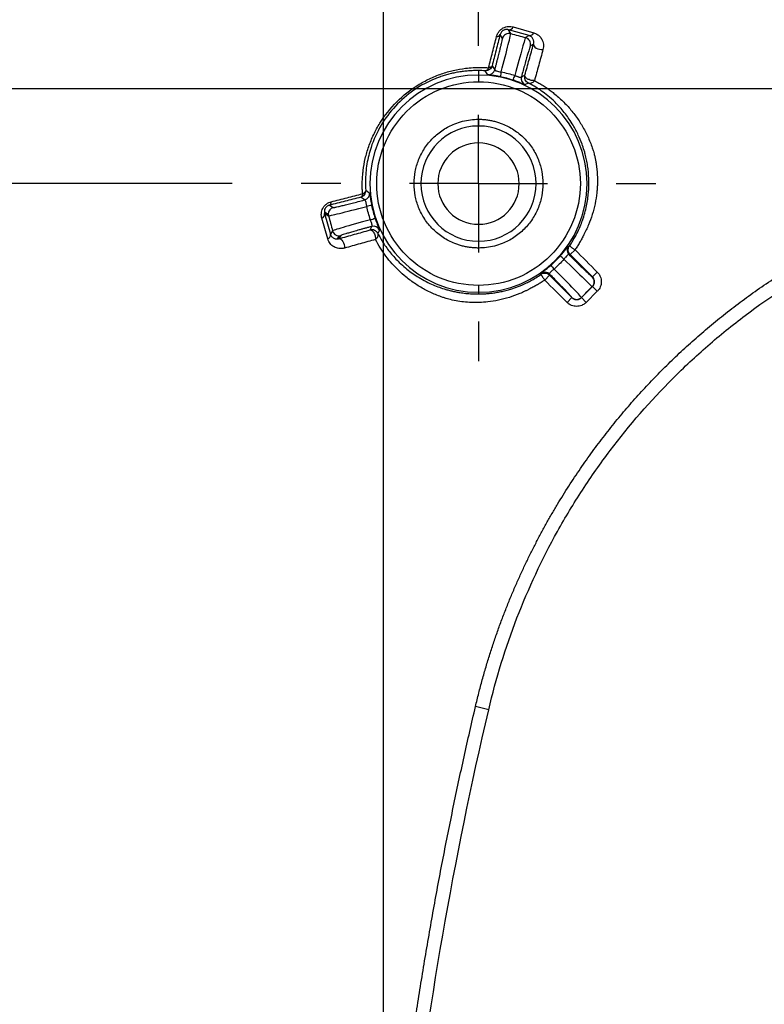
# Model space of a CAD drawing. Header units: millimetres. Extents: x 6 to 1356, y 6 to 988.
# Tile 11 of 23: x 351 to 420, y 620 to 711. Entities that reach past the tile are written whole.
import ezdxf

# ---------------------------------------------------------------- set-up
doc = ezdxf.new("R2010")
doc.units = ezdxf.units.MM
doc.header["$LTSCALE"] = 5
doc.linetypes.add('CENTERX2', pattern=[20.32, 12.7, -2.54, 2.54, -2.54])
doc.layers.add('CENTER', color=40, linetype='CENTERX2')
doc.layers.add('DIMENSIONS', color=140, linetype='Continuous', lineweight=25)
doc.styles.add('SLDTEXTSTYLE0', font='TXT', dxfattribs={"width": 0.7})
doc.dimstyles.new('SLDDIMSTYLE1', dxfattribs={"dimtxt": 10.790039, "dimasz": 16.51, "dimexe": 0, "dimexo": 0.0625, "dimgap": 2.69751, "dimtad": 0, "dimtih": 1, "dimtoh": 1, "dimlfac": 0.4, "dimrnd": 1e-09, "dimzin": 12, "dimdsep": 46, "dimtxsty": 'SLDTEXTSTYLE0', "dimsah": 1, "dimcen": 0.09, "dimadec": 0, "dimazin": 3, "dimtfac": 1, "dimtofl": 0, "dimtmove": 0, "dimatfit": 3, "dimfxl": 0, "dimfrac": 2, "dimtolj": 1, "dimtzin": 12, "dimarcsym": 0})
doc.dimstyles.new('SLDDIMSTYLE2', dxfattribs={"dimtxt": 10.790039, "dimasz": 16.51, "dimexe": 0, "dimexo": 0.0625, "dimgap": 2.69751, "dimtad": 0, "dimtih": 1, "dimtoh": 1, "dimlfac": 0.4, "dimrnd": 1e-09, "dimzin": 4, "dimdsep": 46, "dimtxsty": 'SLDTEXTSTYLE0', "dimsah": 1, "dimcen": 0.09, "dimadec": 0, "dimazin": 1, "dimtfac": 1, "dimtofl": 0, "dimtmove": 0, "dimatfit": 3, "dimfxl": 0, "dimfrac": 2, "dimtolj": 1, "dimtzin": 12, "dimarcsym": 0})
doc.dimstyles.new('SLDDIMSTYLE3', dxfattribs={"dimtxt": 10.790039, "dimasz": 16.51, "dimexe": 0, "dimexo": 0.0625, "dimgap": 2.69751, "dimtad": 0, "dimtih": 1, "dimtoh": 1, "dimlfac": 0.4, "dimrnd": 1e-09, "dimzin": 12, "dimdsep": 46, "dimtxsty": 'SLDTEXTSTYLE0', "dimsah": 1, "dimcen": 0, "dimadec": 0, "dimazin": 3, "dimtfac": 1, "dimtofl": 0, "dimtmove": 0, "dimatfit": 3, "dimfxl": 0, "dimfrac": 2, "dimtolj": 1, "dimtzin": 12, "dimarcsym": 0})

# ---------------------------------------------------------------- blocks, each defined once
blk = doc.blocks.new('_D_3')
at = {"layer": 'DIMENSIONS'}
for p, q in [((519.855, 704.861), (109.663, 704.861)), ((125.538, 704.861), (125.538, 586.155)), ((109.506, 566.591), (105.883, 566.591)), ((105.883, 566.591), (105.883, 549.442)), ((141.57, 566.591), (145.193, 566.591)), ((145.193, 566.591), (145.193, 549.442)), ((105.883, 549.442), (109.506, 549.442)), ((145.193, 549.442), (141.57, 549.442)), ((125.538, 422.361), (125.538, 547.026)), ((519.855, 422.361), (109.663, 422.361))]:
    blk.add_line(p, q, dxfattribs=at)
for points in [[(125.538, 704.861), (122.998, 688.351), (128.078, 688.351)], [(125.538, 422.361), (128.078, 438.871), (122.998, 438.871)]]:
    blk.add_solid(points, dxfattribs=at)
at = {"layer": 'DIMENSIONS', "char_height": 10.5833, "attachment_point": 1, "style": 'SLDTEXTSTYLE0'}
for s, insert in [('113.0', (105.018, 582.649)), ('4.45', (109.506, 563.085))]:
    blk.add_mtext(s, dxfattribs=dict(at, insert=insert))
blk = doc.blocks.new('_D_4')
at = {"layer": 'DIMENSIONS'}
for p, q in [((519.855, 809.839), (58.691, 809.839)), ((74.566, 809.839), (74.566, 586.155)), ((58.534, 566.591), (54.911, 566.591)), ((54.911, 566.591), (54.911, 549.442)), ((90.598, 566.591), (94.221, 566.591)), ((94.221, 566.591), (94.221, 549.442)), ((54.911, 549.442), (58.534, 549.442)), ((94.221, 549.442), (90.598, 549.442)), ((74.566, 317.383), (74.566, 547.026)), ((519.855, 317.383), (58.691, 317.383))]:
    blk.add_line(p, q, dxfattribs=at)
for points in [[(74.566, 809.839), (72.026, 793.329), (77.106, 793.329)], [(74.566, 317.383), (77.106, 333.893), (72.026, 333.893)]]:
    blk.add_solid(points, dxfattribs=at)
at = {"layer": 'DIMENSIONS', "char_height": 10.5833, "attachment_point": 1, "style": 'SLDTEXTSTYLE0'}
for s, insert in [('197.0', (54.046, 582.649)), ('7.76', (58.534, 563.085))]:
    blk.add_mtext(s, dxfattribs=dict(at, insert=insert))
blk = doc.blocks.new('_D_5')
at = {"layer": 'DIMENSIONS'}
for p, q in [((384.955, 569.961), (384.955, 899.308)), ((667.456, 569.961), (667.456, 899.308)), ((384.955, 883.433), (494.981, 883.433)), ((509.602, 883.433), (505.979, 883.433)), ((505.979, 883.433), (505.979, 866.284)), ((541.666, 883.433), (545.289, 883.433)), ((545.289, 883.433), (545.289, 866.284)), ((667.456, 883.433), (556.287, 883.433)), ((505.979, 866.284), (509.602, 866.284)), ((545.289, 866.284), (541.666, 866.284))]:
    blk.add_line(p, q, dxfattribs=at)
for points in [[(384.955, 883.433), (401.465, 880.893), (401.465, 885.973)], [(667.456, 883.433), (650.946, 885.973), (650.946, 880.893)]]:
    blk.add_solid(points, dxfattribs=at)
at = {"layer": 'DIMENSIONS', "char_height": 10.5833, "attachment_point": 1, "style": 'SLDTEXTSTYLE0'}
for s, insert in [('113.0', (505.114, 899.491)), ('4.45', (509.602, 879.927))]:
    blk.add_mtext(s, dxfattribs=dict(at, insert=insert))
blk = doc.blocks.new('_D_6')
at = {"layer": 'DIMENSIONS'}
for p, q in [((283.705, 626.619), (283.705, 988.117)), ((772.433, 569.961), (772.433, 988.117)), ((283.705, 972.242), (494.981, 972.242)), ((509.602, 972.242), (505.979, 972.242)), ((505.979, 972.242), (505.979, 955.093)), ((541.666, 972.242), (545.289, 972.242)), ((545.289, 972.242), (545.289, 955.093)), ((772.433, 972.242), (556.287, 972.242)), ((505.979, 955.093), (509.602, 955.093)), ((545.289, 955.093), (541.666, 955.093))]:
    blk.add_line(p, q, dxfattribs=at)
for points in [[(283.705, 972.242), (300.215, 969.702), (300.215, 974.782)], [(772.433, 972.242), (755.923, 974.782), (755.923, 969.702)]]:
    blk.add_solid(points, dxfattribs=at)
at = {"layer": 'DIMENSIONS', "char_height": 10.5833, "attachment_point": 1, "style": 'SLDTEXTSTYLE0'}
for s, insert in [('195.5', (505.114, 988.3)), ('7.70', (509.602, 968.736))]:
    blk.add_mtext(s, dxfattribs=dict(at, insert=insert))
blk = doc.blocks.new('_D_8')
at = {"layer": 'DIMENSIONS'}
for p, q in [((370.995, 696.111), (164.597, 696.111)), ((180.472, 696.111), (180.472, 586.155)), ((164.44, 566.591), (160.817, 566.591)), ((160.817, 566.591), (160.817, 549.442)), ((196.504, 566.591), (200.127, 566.591)), ((200.127, 566.591), (200.127, 549.442)), ((160.817, 549.442), (164.44, 549.442)), ((200.127, 549.442), (196.504, 549.442)), ((180.472, 431.111), (180.472, 547.026)), ((371.62, 431.111), (164.597, 431.111))]:
    blk.add_line(p, q, dxfattribs=at)
for points in [[(180.472, 696.111), (177.932, 679.601), (183.012, 679.601)], [(180.472, 431.111), (183.012, 447.621), (177.932, 447.621)]]:
    blk.add_solid(points, dxfattribs=at)
at = {"layer": 'DIMENSIONS', "char_height": 10.5833, "attachment_point": 1, "style": 'SLDTEXTSTYLE0'}
for s, insert in [('106.0', (159.952, 582.649)), ('4.17', (164.44, 563.085))]:
    blk.add_mtext(s, dxfattribs=dict(at, insert=insert))
blk = doc.blocks.new('_D_9')
at = {"layer": 'DIMENSIONS'}
for p, q in [((811.87, 860.541), (808.246, 860.541)), ((808.246, 860.541), (808.246, 843.392)), ((843.933, 860.541), (847.557, 860.541)), ((847.557, 860.541), (847.557, 843.392)), ((708.932, 800.6), (785.612, 844.872)), ((785.612, 844.872), (794.535, 844.872)), ((808.246, 843.392), (811.87, 843.392)), ((847.557, 843.392), (843.933, 843.392))]:
    blk.add_line(p, q, dxfattribs=at)
blk.add_arc((298.455, 563.611), 473.978, 13.92552, 31.9183, dxfattribs=at)
blk.add_solid([(708.932, 800.6), (724.501, 806.656), (721.961, 811.055)], dxfattribs=at)
at = {"layer": 'DIMENSIONS', "char_height": 10.5833, "attachment_point": 1, "style": 'SLDTEXTSTYLE0'}
for s, insert in [('R189.6', (802.472, 876.599)), ('7.46', (811.87, 857.034)), ('TYP.', (812.389, 837.47))]:
    blk.add_mtext(s, dxfattribs=dict(at, insert=insert))
blk = doc.blocks.new('_D_12')
at = {"layer": 'DIMENSIONS'}
for p, q in [((205.079, 848.966), (201.456, 848.966)), ((201.456, 848.966), (201.456, 831.818)), ((237.143, 848.966), (240.766, 848.966)), ((240.766, 848.966), (240.766, 831.818)), ((280.108, 833.297), (252.327, 833.297)), ((345.315, 759.381), (280.108, 833.297)), ((201.456, 831.818), (205.079, 831.818)), ((240.766, 831.818), (237.143, 831.818))]:
    blk.add_line(p, q, dxfattribs=at)
blk.add_solid([(345.315, 759.381), (336.298, 773.442), (332.488, 770.082)], dxfattribs=at)
at = {"layer": 'DIMENSIONS', "char_height": 10.5833, "attachment_point": 1, "style": 'SLDTEXTSTYLE0'}
for s, insert in [('R67.4', (200.17, 865.025)), ('2.65', (205.079, 845.46)), ('TYP.', (205.599, 825.896))]:
    blk.add_mtext(s, dxfattribs=dict(at, insert=insert))
blk = doc.blocks.new('SW_CENTERMARKSYMBOL_6')
at = {"layer": 'CENTER', "color": 0}
for p, q in [((0, 12.7), (0, 16.361)), ((0, 0), (0, 6.35)), ((-12.7, 0), (-16.361, 0)), ((0, 0), (-6.35, 0)), ((0, 0), (0, -6.35)), ((0, 0), (6.35, 0)), ((12.7, 0), (16.361, 0)), ((0, -12.7), (0, -16.361))]:
    blk.add_line(p, q, dxfattribs=at)

msp = doc.modelspace()

# ---------------------------------------------------------------- linework, layer by layer
for p, q in [((396.676, 709.939), (396.469, 710.297)), ((398.372, 709.759), (396.469, 710.297)), ((396.9, 710.555), (398.799, 710.014)), ((395.911, 709.497), (395.701, 709.861)), ((398.372, 709.759), (398.047, 709.572)), ((398.777, 708.973), (398.488, 708.806)), ((393.705, 706.536), (393.705, 706.122)), ((394.958, 706.972), (395.212, 706.615)), ((393.705, 706.122), (393.705, 705.497)), ((397.653, 705.961), (397.979, 706.111)), ((393.705, 702.049), (393.705, 701.424)), ((383.202, 694.605), (382.844, 694.859)), ((379.956, 694.116), (380.32, 693.906)), ((379.803, 691.018), (379.262, 692.917)), ((379.493, 693.512), (379.857, 693.302)), ((379.519, 693.348), (379.878, 693.141)), ((379.519, 693.348), (380.057, 691.445)), ((380.245, 691.77), (380.057, 691.445)), ((383.706, 691.838), (383.856, 692.164)), ((380.849, 691.307), (380.679, 691.014)), ((381.011, 691.328), (380.844, 691.04)), ((393.705, 690.799), (393.705, 690.174)), ((401.978, 690.354), (402.086, 690.36)), ((402.159, 689.565), (402.601, 690.007)), ((402.159, 689.565), (402.049, 689.555)), ((404.215, 687.509), (402.159, 689.565)), ((399.457, 687.731), (399.463, 687.839)), ((399.81, 687.216), (400.252, 687.658)), ((400.262, 687.768), (400.252, 687.658)), ((400.252, 687.658), (402.308, 685.602)), ((404.195, 687.509), (404.215, 687.509)), ((404.215, 687.509), (404.657, 687.951)), ((393.705, 686.726), (393.705, 686.101)), ((403.192, 685.602), (404.215, 686.625)), ((404.215, 686.625), (404.195, 686.625)), ((404.215, 686.625), (404.657, 686.183)), ((393.705, 686.101), (393.705, 685.937)), ((402.308, 685.602), (401.866, 685.16)), ((402.308, 685.602), (402.308, 685.622)), ((402.75, 685.439), (402.75, 685.419)), ((403.192, 685.602), (403.192, 685.622)), ((403.192, 685.602), (403.634, 685.16)), ((404.657, 686.183), (403.634, 685.16)), ((394.643, 647.609), (393.426, 647.894))]:
    msp.add_line(p, q)
at = {"flags": 128}
for points in [[(398.777, 708.973), (398.779, 708.885), (398.824, 708.791), (398.909, 708.7), (399.027, 708.616), (399.171, 708.546), (399.33, 708.495), (399.492, 708.466), (399.647, 708.463)], [(380.844, 691.04), (380.932, 691.038), (381.025, 690.993), (381.117, 690.908), (381.201, 690.789), (381.271, 690.646), (381.322, 690.487), (381.351, 690.325), (381.354, 690.17)]]:
    msp.add_lwpolyline(points, dxfattribs=at)
for centre, radius, start, end in [((456.719, 633.097), 168.728, 103.15796, 166.84204), ((456.719, 633.097), 168.728, 103.15796, 166.84204), ((456.719, 633.097), 168.4, 103.15796, 166.84204), ((396.515, 709.335), 0.625, 75.02044, 164.97956), ((396.502, 710.732), 0.436, 265.72313, 335.98316), ((398.404, 710.191), 0.433, 265.76327, 335.80072), ((395.397, 710.025), 0.345, 265.79004, 331.57877), ((397.885, 708.968), 0.625, 345.02044, 74.97956), ((394.608, 706.777), 0.625, 265.17707, 344.98356), ((415.098, 702.395), 19.713, 168.24279, 169.56269), ((393.705, 696.111), 10.011, 90, 270), ((393.705, 696.111), 10.011, 270, 90), ((378.321, 712.25), 19.713, 340.43731, 341.75721), ((398.256, 705.8), 0.625, 165.01644, 244.82296), ((393.705, 696.111), 5.312, 90, 270), ((393.705, 696.111), 5.312, 270, 90), ((393.705, 696.111), 3.75, 0, 180), ((393.705, 696.111), 3.75, 180, 0), ((379.792, 694.419), 0.345, 298.42123, 4.20996), ((383.04, 695.209), 0.625, 285.01644, 4.82296), ((380.482, 693.302), 0.625, 105.02088, 179.98481), ((387.422, 674.719), 19.713, 100.43731, 101.75721), ((379.084, 693.315), 0.436, 294.01684, 4.27687), ((380.482, 693.302), 0.625, 179.98461, 194.98226), ((377.567, 711.496), 19.713, 288.24279, 289.56269), ((380.849, 691.932), 0.625, 195.02088, 269.98481), ((384.017, 691.56), 0.625, 25.17706, 104.98356), ((379.626, 691.413), 0.433, 294.19933, 4.23675), ((380.849, 691.932), 0.625, 269.98461, 284.98226), ((402.491, 689.997), 0.625, 145.17704, 224.98356), ((388.451, 674.443), 19.713, 48.24279, 49.56269), ((415.374, 701.366), 19.713, 220.43731, 221.75721), ((399.82, 687.326), 0.625, 45.01644, 124.82296), ((403.753, 687.067), 0.625, 315.02044, 44.97956), ((402.75, 686.064), 0.625, 225.01956, 270.00151), ((402.75, 686.064), 0.625, 269.99849, 314.98044)]:
    msp.add_arc(centre, radius, start, end)
for points, knots in [([(395.372, 709.681), (395.387, 709.734), (395.417, 709.835), (395.489, 709.984), (395.596, 710.148), (395.757, 710.321), (395.979, 710.47), (396.22, 710.567), (396.458, 710.606), (396.691, 710.604), (396.829, 710.572), (396.9, 710.555)], [0, 0, 0, 0, 0.087389, 0.170071, 0.250079, 0.375107, 0.49935, 0.620292, 0.749419, 0.87076, 1, 1, 1, 1]), ([(396.469, 710.297), (396.433, 710.306), (396.365, 710.323), (396.255, 710.326), (396.15, 710.311), (396.043, 710.277), (395.926, 710.212), (395.817, 710.108), (395.738, 709.984), (395.714, 709.905), (395.701, 709.861)], [0, 0, 0, 0, 0.15846, 0.293333, 0.406195, 0.49974, 0.608622, 0.716765, 0.843069, 1, 1, 1, 1]), ([(395.798, 706.412), (396.059, 707.402), (396.29, 708.295), (396.526, 709.244), (396.585, 709.491), (396.663, 709.836), (396.681, 709.928), (396.676, 709.939)], [0, 0, 0, 0, 0.5, 0.5, 0.75, 0.75, 1, 1, 1, 1]), ([(398.799, 710.014), (398.851, 709.997), (398.956, 709.963), (399.097, 709.89), (399.226, 709.801), (399.342, 709.696), (399.444, 709.573), (399.545, 709.416), (399.633, 709.222), (399.688, 708.983), (399.703, 708.73), (399.665, 708.55), (399.647, 708.463)], [0, 0, 0, 0, 0.08122, 0.162182, 0.24377, 0.326839, 0.412195, 0.50057, 0.626709, 0.749406, 0.878748, 1, 1, 1, 1]), ([(394.637, 706.799), (394.76, 707.278), (395.005, 708.242), (395.249, 709.2), (395.372, 709.681)], [0, 0, 0, 0, 0.497003, 1, 1, 1, 1]), ([(395.701, 709.861), (395.576, 709.378), (395.33, 708.418), (395.081, 707.452), (394.958, 706.972)], [0, 0, 0, 0, 0.503148, 1, 1, 1, 1]), ([(395.212, 706.615), (395.239, 706.717), (395.292, 706.92), (395.368, 707.213), (395.44, 707.496), (395.532, 707.855), (395.636, 708.268), (395.74, 708.69), (395.822, 709.034), (395.878, 709.287), (395.912, 709.455), (395.911, 709.483), (395.911, 709.497)], [0, 0, 0, 0, 0.062607, 0.125063, 0.187743, 0.251016, 0.375984, 0.500807, 0.625377, 0.750458, 0.875102, 1, 1, 1, 1]), ([(398.047, 709.572), (398.037, 709.564), (398.006, 709.476), (397.901, 709.138), (397.829, 708.895), (397.559, 707.955), (397.312, 707.066), (397.043, 706.078)], [0, 0, 0, 0, 0.25, 0.25, 0.5, 0.5, 1, 1, 1, 1]), ([(397.979, 706.111), (398.111, 706.586), (398.378, 707.543), (398.643, 708.494), (398.777, 708.973)], [0, 0, 0, 0, 0.496929, 1, 1, 1, 1]), ([(398.777, 708.973), (398.784, 709.001), (398.799, 709.063), (398.805, 709.155), (398.799, 709.253), (398.776, 709.361), (398.726, 709.479), (398.658, 709.575), (398.575, 709.655), (398.49, 709.716), (398.409, 709.746), (398.372, 709.759)], [0, 0, 0, 0, 0.071607, 0.154988, 0.250379, 0.358302, 0.499968, 0.666489, 0.750181, 0.885363, 1, 1, 1, 1]), ([(398.488, 708.806), (398.485, 708.803), (398.479, 708.795), (398.462, 708.753), (398.439, 708.688), (398.399, 708.568), (398.334, 708.361), (398.233, 708.023), (398.112, 707.605), (397.972, 707.114), (397.819, 706.566), (397.708, 706.162), (397.653, 705.961)], [0, 0, 0, 0, 0.062522, 0.124738, 0.187016, 0.249719, 0.374301, 0.499371, 0.623695, 0.749162, 0.874778, 1, 1, 1, 1]), ([(399.647, 708.463), (399.515, 707.985), (399.252, 707.036), (398.988, 706.081), (398.857, 705.607)], [0, 0, 0, 0, 0.503086, 1, 1, 1, 1]), ([(383.017, 695.179), (383.009, 695.321), (382.991, 695.603), (382.986, 696.03), (382.996, 696.457), (383.024, 696.883), (383.092, 697.537), (383.246, 698.418), (383.566, 699.536), (384.014, 700.635), (384.792, 702.065), (386.095, 703.721), (387.75, 705.024), (389.179, 705.802), (390.277, 706.249), (391.394, 706.57), (392.371, 706.742), (393.218, 706.818), (393.933, 706.838), (394.401, 706.812), (394.637, 706.799)], [0, 0, 0, 0, 0.025641, 0.050942, 0.075938, 0.100659, 0.125141, 0.188714, 0.250321, 0.31366, 0.375387, 0.500045, 0.624469, 0.686173, 0.749529, 0.811037, 0.874535, 0.915567, 0.957337, 1, 1, 1, 1]), ([(393.705, 706.536), (393.55, 706.536), (393.244, 706.535), (392.78, 706.509), (392.322, 706.463), (391.87, 706.397), (391.425, 706.311), (390.987, 706.207), (390.557, 706.085), (390.136, 705.946), (389.18, 705.584), (387.725, 704.811), (385.987, 703.315), (384.622, 701.483), (383.911, 699.892), (383.568, 698.696), (383.409, 697.92), (383.309, 697.124), (383.267, 696.308), (383.293, 695.773), (383.307, 695.499)], [0, 0, 0, 0, 0.030485, 0.060284, 0.089415, 0.117895, 0.145744, 0.172981, 0.199631, 0.225715, 0.251261, 0.377958, 0.499293, 0.620088, 0.747827, 0.794253, 0.842577, 0.892911, 0.945356, 1, 1, 1, 1]), ([(394.317, 706.51), (394.215, 706.517), (394.013, 706.53), (393.807, 706.534), (393.705, 706.536)], [0, 0, 0, 0, 0.505181, 1, 1, 1, 1]), ([(394.958, 706.972), (394.924, 706.845), (394.84, 706.714), (394.6, 706.541), (394.449, 706.503), (394.317, 706.51)], [0, 0, 0, 0, 0.5, 0.5, 1, 1, 1, 1]), ([(394.637, 706.799), (394.626, 706.773), (394.601, 706.717), (394.553, 706.644), (394.489, 706.573), (394.423, 706.53), (394.362, 706.512), (394.332, 706.511), (394.317, 706.51)], [0, 0, 0, 0, 0.151822, 0.318313, 0.500131, 0.753954, 0.876939, 1, 1, 1, 1]), ([(394.958, 706.972), (394.954, 706.962), (394.946, 706.939), (394.916, 706.898), (394.86, 706.856), (394.765, 706.816), (394.684, 706.805), (394.637, 706.799)], [0, 0, 0, 0, 0.11069, 0.246832, 0.500237, 0.716474, 1, 1, 1, 1]), ([(395.212, 706.615), (395.211, 706.603), (395.21, 706.58), (395.236, 706.549), (395.283, 706.521), (395.374, 706.489), (395.544, 706.455), (395.711, 706.427), (395.798, 706.412)], [0, 0, 0, 0, 0.129822, 0.257226, 0.381483, 0.501695, 0.739952, 1, 1, 1, 1]), ([(393.705, 686.726), (392.477, 686.726), (391.249, 686.97), (388.979, 687.91), (387.937, 688.606), (386.2, 690.343), (385.504, 691.384), (384.564, 693.655), (384.32, 694.883), (384.32, 697.34), (384.564, 698.568), (385.504, 700.838), (386.2, 701.879), (387.937, 703.617), (388.979, 704.313), (391.249, 705.253), (392.477, 705.497), (393.705, 705.497)], [0, 0, 0, 0, 0.125, 0.125, 0.25, 0.25, 0.375, 0.375, 0.5, 0.5, 0.625, 0.625, 0.75, 0.75, 0.875, 0.875, 1, 1, 1, 1]), ([(393.705, 705.497), (394.934, 705.497), (396.162, 705.253), (398.432, 704.313), (399.474, 703.617), (401.211, 701.879), (401.907, 700.838), (402.847, 698.568), (403.091, 697.34), (403.091, 694.883), (402.847, 693.655), (401.907, 691.384), (401.211, 690.343), (399.474, 688.606), (398.432, 687.91), (396.162, 686.97), (394.934, 686.726), (393.705, 686.726)], [0, 0, 0, 0, 0.125, 0.125, 0.25, 0.25, 0.375, 0.375, 0.5, 0.5, 0.625, 0.625, 0.75, 0.75, 0.875, 0.875, 1, 1, 1, 1]), ([(395.711, 705.966), (395.66, 705.977), (395.557, 705.997), (395.404, 706.025), (395.233, 706.054), (395.05, 706.082), (394.877, 706.107), (394.736, 706.125), (394.636, 706.139), (394.57, 706.149), (394.561, 706.152), (394.556, 706.154)], [0, 0, 0, 0, 0.082779, 0.165686, 0.250484, 0.375232, 0.499578, 0.622361, 0.748633, 0.873825, 1, 1, 1, 1]), ([(397.991, 705.234), (397.988, 705.234), (397.983, 705.234), (397.955, 705.245), (397.904, 705.265), (397.82, 705.299), (397.69, 705.353), (397.527, 705.419), (397.334, 705.494), (397.121, 705.572), (396.971, 705.623), (396.896, 705.649)], [0, 0, 0, 0, 0.084383, 0.167666, 0.250945, 0.376782, 0.5, 0.624534, 0.749702, 0.875829, 1, 1, 1, 1]), ([(397.043, 706.078), (397.077, 706.066), (397.144, 706.041), (397.24, 706.005), (397.328, 705.974), (397.406, 705.948), (397.507, 705.919), (397.612, 705.907), (397.639, 705.943), (397.653, 705.961)], [0, 0, 0, 0, 0.105974, 0.210731, 0.312571, 0.410044, 0.502125, 0.744509, 1, 1, 1, 1]), ([(398.305, 705.389), (398.186, 705.448), (398.074, 705.556), (397.952, 705.827), (397.944, 705.983), (397.979, 706.111)], [0, 0, 0, 0, 0.5, 0.5, 1, 1, 1, 1]), ([(398.857, 705.607), (398.835, 705.606), (398.782, 705.604), (398.684, 705.61), (398.538, 705.635), (398.378, 705.686), (398.22, 705.761), (398.098, 705.848), (398.012, 705.944), (397.979, 706.02), (397.973, 706.075), (397.977, 706.099), (397.979, 706.111)], [0, 0, 0, 0, 0.055902, 0.132828, 0.230748, 0.39011, 0.500007, 0.637572, 0.769361, 0.89093, 0.947136, 1, 1, 1, 1]), ([(398.305, 705.389), (398.323, 705.382), (398.363, 705.366), (398.454, 705.356), (398.58, 705.381), (398.707, 705.456), (398.798, 705.537), (398.838, 705.585), (398.857, 705.607)], [0, 0, 0, 0, 0.114163, 0.244075, 0.5, 0.755925, 0.885905, 1, 1, 1, 1]), ([(402.086, 690.36), (402.168, 690.483), (402.332, 690.729), (402.558, 691.112), (402.814, 691.589), (403.062, 692.124), (403.392, 692.975), (403.683, 694.019), (403.872, 695.333), (403.896, 696.587), (403.796, 697.586), (403.665, 698.31), (403.554, 698.782), (403.422, 699.26), (403.224, 699.859), (402.901, 700.641), (402.498, 701.404), (401.977, 702.221), (401.371, 703.002), (400.643, 703.751), (399.985, 704.314), (399.399, 704.743), (398.855, 705.092), (398.484, 705.292), (398.305, 705.389)], [0, 0, 0, 0, 0.020482, 0.040964, 0.061446, 0.095395, 0.122446, 0.187855, 0.245046, 0.308008, 0.368681, 0.399888, 0.431368, 0.455297, 0.494931, 0.553849, 0.621021, 0.665916, 0.747507, 0.818459, 0.874202, 0.919022, 0.960954, 1, 1, 1, 1]), ([(398.857, 705.607), (398.992, 705.535), (399.262, 705.391), (399.653, 705.156), (400.031, 704.907), (400.398, 704.643), (400.929, 704.226), (401.591, 703.626), (402.334, 702.801), (402.985, 701.912), (403.545, 700.959), (403.934, 700.117), (404.165, 699.484), (404.286, 699.123), (404.338, 698.938), (404.36, 698.86)], [0, 0, 0, 0, 0.049999, 0.099996, 0.150043, 0.200187, 0.250475, 0.376365, 0.501235, 0.626901, 0.750215, 0.874639, 0.937152, 0.973328, 1, 1, 1, 1]), ([(393.705, 690.174), (393.58, 690.176), (393.331, 690.18), (392.96, 690.217), (392.593, 690.274), (392.23, 690.355), (391.871, 690.46), (391.257, 690.681), (390.422, 691.112), (389.479, 691.884), (388.706, 692.827), (388.162, 693.883), (387.837, 694.991), (387.734, 696.111), (387.837, 697.23), (388.161, 698.339), (388.706, 699.395), (389.478, 700.338), (390.421, 701.11), (391.367, 701.598), (392.224, 701.877), (392.959, 702.023), (393.456, 702.04), (393.705, 702.049)], [0, 0, 0, 0, 0.020137, 0.040122, 0.060033, 0.079952, 0.099958, 0.12013, 0.185045, 0.250093, 0.315002, 0.380055, 0.43997, 0.500028, 0.559948, 0.620001, 0.684916, 0.749964, 0.814873, 0.879926, 0.920025, 0.959835, 1, 1, 1, 1]), ([(393.705, 702.049), (393.831, 702.047), (394.08, 702.042), (394.451, 702.006), (394.818, 701.949), (395.181, 701.867), (395.54, 701.763), (396.154, 701.541), (396.989, 701.111), (397.932, 700.339), (398.705, 699.396), (399.249, 698.34), (399.574, 697.231), (399.677, 696.112), (399.574, 694.992), (399.25, 693.884), (398.705, 692.828), (397.933, 691.885), (396.99, 691.112), (396.044, 690.624), (395.187, 690.345), (394.452, 690.2), (393.955, 690.183), (393.705, 690.174)], [0, 0, 0, 0, 0.020137, 0.040122, 0.060033, 0.079952, 0.099958, 0.12013, 0.185045, 0.250093, 0.315002, 0.380055, 0.43997, 0.500028, 0.559948, 0.620001, 0.684916, 0.749964, 0.814873, 0.879926, 0.920025, 0.959835, 1, 1, 1, 1]), ([(404.36, 698.86), (404.385, 698.76), (404.433, 698.563), (404.496, 698.253), (404.551, 697.937), (404.596, 697.615), (404.631, 697.289), (404.655, 696.958), (404.669, 696.623), (404.671, 696.285), (404.662, 695.945), (404.642, 695.603), (404.589, 695.044), (404.463, 694.259), (404.205, 693.268), (403.909, 692.461), (403.669, 691.913), (403.515, 691.606), (403.438, 691.452), (403.399, 691.375)], [0, 0, 0, 0, 0.049505, 0.09781, 0.145054, 0.191371, 0.236891, 0.281743, 0.32605, 0.36993, 0.413498, 0.456863, 0.50013, 0.624481, 0.750251, 0.874847, 0.93729, 0.968571, 1, 1, 1, 1]), ([(393.426, 647.894), (393.526, 648.313), (393.725, 649.143), (394.05, 650.367), (394.391, 651.56), (394.747, 652.722), (395.117, 653.855), (395.502, 654.962), (395.9, 656.042), (396.31, 657.099), (396.732, 658.133), (397.165, 659.146), (397.608, 660.138), (398.062, 661.109), (398.526, 662.061), (399, 662.994), (399.483, 663.909), (399.975, 664.806), (400.476, 665.686), (400.985, 666.549), (401.502, 667.396), (402.028, 668.228), (402.561, 669.044), (403.101, 669.845), (403.649, 670.631), (404.204, 671.403), (404.765, 672.161), (405.333, 672.905), (405.908, 673.637), (406.489, 674.355), (407.077, 675.06), (407.67, 675.752), (408.27, 676.432), (408.875, 677.1), (409.486, 677.755), (410.103, 678.398), (410.948, 679.256), (412.04, 680.319), (413.404, 681.573), (414.821, 682.803), (416.293, 684.007), (417.821, 685.185), (419.408, 686.334), (421.056, 687.453), (422.77, 688.539), (424.551, 689.592), (426.405, 690.609), (428.336, 691.587), (430.351, 692.522), (432.454, 693.412), (434.653, 694.255), (436.962, 695.04), (439.392, 695.769), (441.067, 696.181), (441.923, 696.391)], [0, 0, 0, 0, 0.017913, 0.035434, 0.052588, 0.069403, 0.0859, 0.102105, 0.118039, 0.133723, 0.149178, 0.164416, 0.17945, 0.194289, 0.208943, 0.223423, 0.237737, 0.251895, 0.265906, 0.279776, 0.293513, 0.307123, 0.320611, 0.333984, 0.347246, 0.360403, 0.37346, 0.386422, 0.399293, 0.412077, 0.424778, 0.4374, 0.449945, 0.462417, 0.474819, 0.487156, 0.499428, 0.524787, 0.550432, 0.576393, 0.602699, 0.629382, 0.65648, 0.684036, 0.712098, 0.740718, 0.769955, 0.799884, 0.830588, 0.862157, 0.894699, 0.928384, 0.963411, 1, 1, 1, 1]), ([(383.307, 695.446), (383.304, 695.32), (383.258, 695.182), (383.085, 694.965), (382.963, 694.891), (382.844, 694.859)], [0, 0, 0, 0, 0.5, 0.5, 1, 1, 1, 1]), ([(383.307, 695.499), (383.307, 695.492), (383.307, 695.477), (383.303, 695.448), (383.287, 695.394), (383.242, 695.325), (383.152, 695.245), (383.067, 695.204), (383.017, 695.179)], [0, 0, 0, 0, 0.0604008, 0.1216663, 0.2463047, 0.5003345, 0.7067684, 1, 1, 1, 1]), ([(379.262, 692.917), (379.25, 692.964), (379.227, 693.057), (379.212, 693.204), (379.214, 693.383), (379.25, 693.594), (379.346, 693.836), (379.494, 694.058), (379.688, 694.239), (379.908, 694.374), (380.058, 694.421), (380.135, 694.445)], [0, 0, 0, 0, 0.0868521, 0.1697581, 0.2497688, 0.3785718, 0.4995887, 0.6239776, 0.7495828, 0.8704831, 1, 1, 1, 1]), ([(382.844, 694.859), (382.365, 694.736), (381.399, 694.487), (380.439, 694.24), (379.956, 694.116)], [0, 0, 0, 0, 0.496852, 1, 1, 1, 1]), ([(380.135, 694.445), (380.617, 694.568), (381.575, 694.812), (382.538, 695.057), (383.017, 695.179)], [0, 0, 0, 0, 0.502997, 1, 1, 1, 1]), ([(380.32, 693.906), (380.325, 693.905), (380.334, 693.904), (380.379, 693.91), (380.447, 693.922), (380.571, 693.948), (380.783, 693.995), (381.126, 694.077), (381.548, 694.181), (382.044, 694.305), (382.595, 694.447), (383, 694.552), (383.202, 694.605)], [0, 0, 0, 0, 0.062522, 0.124738, 0.187016, 0.249719, 0.374301, 0.499371, 0.623695, 0.749162, 0.874778, 1, 1, 1, 1]), ([(383.017, 695.179), (383.014, 695.153), (383.008, 695.098), (382.989, 695.026), (382.959, 694.955), (382.913, 694.891), (382.868, 694.87), (382.844, 694.859)], [0, 0, 0, 0, 0.162465, 0.328446, 0.500325, 0.73673, 1, 1, 1, 1]), ([(383.405, 694.019), (383.399, 694.054), (383.388, 694.124), (383.37, 694.225), (383.353, 694.318), (383.336, 694.397), (383.311, 694.499), (383.269, 694.597), (383.225, 694.602), (383.202, 694.605)], [0, 0, 0, 0, 0.105974, 0.210731, 0.312571, 0.410044, 0.502125, 0.744509, 1, 1, 1, 1]), ([(383.663, 695.261), (383.664, 695.259), (383.666, 695.254), (383.671, 695.225), (383.679, 695.171), (383.691, 695.081), (383.71, 694.941), (383.734, 694.767), (383.766, 694.562), (383.805, 694.339), (383.835, 694.183), (383.85, 694.106)], [0, 0, 0, 0, 0.084383, 0.167666, 0.250945, 0.376782, 0.5, 0.624534, 0.749702, 0.875829, 1, 1, 1, 1]), ([(394.643, 647.609), (395.321, 650.509), (396.193, 653.328), (398.31, 658.808), (399.555, 661.47), (401.706, 665.343), (402.473, 666.617), (404.095, 669.11), (404.944, 670.321), (407.608, 673.85), (409.535, 676.066), (412.651, 679.186), (413.727, 680.192), (415.957, 682.135), (417.114, 683.074), (420.668, 685.759), (423.137, 687.365), (428.268, 690.222), (430.93, 691.473), (436.451, 693.612), (439.315, 694.497), (442.208, 695.174)], [0, 0, 0, 0, 0.125, 0.125, 0.25, 0.25, 0.3125, 0.3125, 0.375, 0.375, 0.5, 0.5, 0.5625, 0.5625, 0.625, 0.625, 0.75, 0.75, 0.875, 0.875, 1, 1, 1, 1]), ([(379.956, 694.116), (379.922, 694.107), (379.861, 694.089), (379.766, 694.038), (379.683, 693.974), (379.586, 693.867), (379.499, 693.687), (379.495, 693.577), (379.493, 693.512)], [0, 0, 0, 0, 0.155752, 0.287353, 0.399888, 0.501352, 0.712069, 1, 1, 1, 1]), ([(379.878, 693.141), (379.889, 693.136), (379.981, 693.153), (380.326, 693.232), (380.573, 693.291), (381.522, 693.527), (382.415, 693.757), (383.405, 694.019)], [0, 0, 0, 0, 0.25, 0.25, 0.5, 0.5, 1, 1, 1, 1]), ([(379.493, 693.512), (379.495, 693.485), (379.499, 693.426), (379.512, 693.375), (379.519, 693.348)], [0, 0, 0, 0, 0.467291, 1, 1, 1, 1]), ([(383.738, 692.774), (382.75, 692.505), (381.862, 692.257), (380.922, 691.988), (380.679, 691.916), (380.341, 691.811), (380.252, 691.78), (380.245, 691.77)], [0, 0, 0, 0, 0.5, 0.5, 0.75, 0.75, 1, 1, 1, 1]), ([(383.856, 692.164), (383.866, 692.17), (383.887, 692.18), (383.901, 692.218), (383.901, 692.273), (383.884, 692.368), (383.829, 692.532), (383.769, 692.691), (383.738, 692.774)], [0, 0, 0, 0, 0.129822, 0.257226, 0.381483, 0.501695, 0.739952, 1, 1, 1, 1]), ([(384.168, 692.921), (384.185, 692.871), (384.219, 692.772), (384.271, 692.625), (384.331, 692.462), (384.398, 692.291), (384.464, 692.128), (384.518, 691.997), (384.556, 691.903), (384.581, 691.841), (384.582, 691.831), (384.583, 691.826)], [0, 0, 0, 0, 0.082779, 0.165686, 0.250484, 0.375232, 0.499578, 0.622361, 0.748633, 0.873825, 1, 1, 1, 1]), ([(380.844, 691.04), (381.322, 691.173), (382.274, 691.439), (383.231, 691.706), (383.706, 691.838)], [0, 0, 0, 0, 0.503071, 1, 1, 1, 1]), ([(383.856, 692.164), (383.754, 692.136), (383.552, 692.081), (383.26, 692), (382.979, 691.922), (382.622, 691.821), (382.212, 691.705), (381.795, 691.584), (381.456, 691.483), (381.209, 691.405), (381.047, 691.35), (381.023, 691.336), (381.011, 691.328)], [0, 0, 0, 0, 0.062607, 0.125063, 0.187743, 0.251016, 0.375984, 0.500807, 0.625377, 0.750458, 0.875102, 1, 1, 1, 1]), ([(384.428, 691.512), (384.412, 691.542), (384.372, 691.613), (384.274, 691.719), (384.121, 691.817), (383.919, 691.873), (383.777, 691.85), (383.706, 691.838)], [0, 0, 0, 0, 0.117819, 0.284745, 0.500587, 0.750293, 1, 1, 1, 1]), ([(383.706, 691.838), (383.72, 691.84), (383.75, 691.845), (383.805, 691.835), (383.879, 691.799), (383.969, 691.719), (384.067, 691.581), (384.147, 691.402), (384.193, 691.225), (384.212, 691.077), (384.211, 690.999), (384.21, 690.96)], [0, 0, 0, 0, 0.059159, 0.136091, 0.230825, 0.362651, 0.500255, 0.661293, 0.805285, 0.903192, 1, 1, 1, 1]), ([(381.354, 690.17), (381.311, 690.16), (381.224, 690.138), (381.094, 690.124), (380.963, 690.122), (380.795, 690.137), (380.596, 690.184), (380.38, 690.281), (380.186, 690.414), (380.021, 690.582), (379.886, 690.78), (379.831, 690.939), (379.803, 691.018)], [0, 0, 0, 0, 0.059749, 0.12096, 0.184208, 0.250012, 0.372882, 0.499397, 0.625921, 0.749709, 0.876439, 1, 1, 1, 1]), ([(380.057, 691.445), (380.066, 691.42), (380.085, 691.364), (380.131, 691.283), (380.199, 691.198), (380.3, 691.113), (380.427, 691.049), (380.559, 691.016), (380.644, 691.014), (380.679, 691.014)], [0, 0, 0, 0, 0.08942, 0.20253, 0.339426, 0.500159, 0.713891, 0.880476, 1, 1, 1, 1]), ([(380.679, 691.014), (380.707, 691.015), (380.76, 691.019), (380.817, 691.033), (380.844, 691.04)], [0, 0, 0, 0, 0.532547, 1, 1, 1, 1]), ([(384.21, 690.96), (383.735, 690.829), (382.78, 690.565), (381.832, 690.302), (381.354, 690.17)], [0, 0, 0, 0, 0.496914, 1, 1, 1, 1]), ([(384.21, 690.96), (384.235, 690.982), (384.283, 691.022), (384.363, 691.113), (384.436, 691.236), (384.46, 691.361), (384.452, 691.451), (384.436, 691.491), (384.428, 691.512)], [0, 0, 0, 0, 0.131846, 0.244073, 0.499997, 0.755921, 0.872744, 1, 1, 1, 1]), ([(390.957, 685.457), (390.879, 685.479), (390.693, 685.531), (390.332, 685.652), (389.698, 685.884), (388.854, 686.273), (387.898, 686.836), (387.067, 687.447), (386.346, 688.082), (385.731, 688.718), (385.168, 689.409), (384.653, 690.152), (384.358, 690.69), (384.21, 690.96)], [0, 0, 0, 0, 0.026679, 0.062876, 0.125467, 0.250173, 0.373989, 0.500206, 0.600143, 0.699733, 0.799324, 0.899284, 1, 1, 1, 1]), ([(384.428, 691.512), (384.504, 691.369), (384.663, 691.073), (384.934, 690.633), (385.244, 690.18), (385.598, 689.72), (385.986, 689.272), (386.442, 688.804), (387.112, 688.202), (388.081, 687.495), (389.278, 686.852), (390.249, 686.487), (390.874, 686.306), (391.226, 686.217), (391.598, 686.136), (392.029, 686.059), (392.529, 685.992), (393.102, 685.944), (393.503, 685.94), (393.705, 685.937)], [0, 0, 0, 0, 0.0434208, 0.0901259, 0.1401144, 0.1933849, 0.2499349, 0.3040737, 0.3754501, 0.5013487, 0.6389891, 0.7520041, 0.7835327, 0.8147908, 0.8458026, 0.8766632, 0.9173859, 0.9584096, 1, 1, 1, 1]), ([(403.399, 691.375), (403.34, 691.257), (403.221, 691.021), (403.027, 690.675), (402.822, 690.336), (402.675, 690.116), (402.601, 690.007)], [0, 0, 0, 0, 0.250244, 0.499998, 0.749752, 1, 1, 1, 1]), ([(401.237, 689.447), (401.272, 689.486), (401.341, 689.565), (401.442, 689.684), (401.553, 689.817), (401.668, 689.961), (401.776, 690.099), (401.862, 690.211), (401.924, 690.292), (401.966, 690.344), (401.974, 690.35), (401.978, 690.354)], [0, 0, 0, 0, 0.082779, 0.165686, 0.250484, 0.375232, 0.499578, 0.622361, 0.748633, 0.873825, 1, 1, 1, 1]), ([(402.159, 689.565), (402.065, 689.659), (401.993, 689.799), (401.965, 690.099), (402.01, 690.25), (402.086, 690.36)], [0, 0, 0, 0, 0.5, 0.5, 1, 1, 1, 1]), ([(402.601, 690.007), (402.563, 690.033), (402.499, 690.077), (402.402, 690.143), (402.316, 690.202), (402.207, 690.277), (402.109, 690.344), (402.093, 690.355), (402.086, 690.36)], [0, 0, 0, 0, 0.141256, 0.240803, 0.381841, 0.501196, 0.772592, 1, 1, 1, 1]), ([(402.049, 689.555), (402.039, 689.561), (402.019, 689.574), (401.979, 689.567), (401.932, 689.54), (401.858, 689.477), (401.744, 689.348), (401.636, 689.217), (401.58, 689.149)], [0, 0, 0, 0, 0.129822, 0.257226, 0.381483, 0.501695, 0.739952, 1, 1, 1, 1]), ([(401.58, 689.149), (402.307, 688.427), (402.965, 687.781), (403.668, 687.103), (403.852, 686.928), (404.112, 686.688), (404.183, 686.626), (404.195, 686.625)], [0, 0, 0, 0, 0.5, 0.5, 0.75, 0.75, 1, 1, 1, 1]), ([(402.049, 689.555), (402.123, 689.481), (402.273, 689.333), (402.489, 689.121), (402.697, 688.917), (402.962, 688.658), (403.268, 688.361), (403.582, 688.06), (403.839, 687.817), (404.029, 687.642), (404.158, 687.529), (404.183, 687.516), (404.195, 687.509)], [0, 0, 0, 0, 0.062607, 0.125063, 0.187743, 0.251016, 0.375984, 0.500807, 0.625377, 0.750458, 0.875102, 1, 1, 1, 1]), ([(399.463, 687.839), (399.465, 687.841), (399.468, 687.846), (399.49, 687.865), (399.533, 687.899), (399.605, 687.954), (399.717, 688.04), (399.855, 688.148), (400.017, 688.278), (400.191, 688.423), (400.31, 688.528), (400.37, 688.579)], [0, 0, 0, 0, 0.084383, 0.167666, 0.250945, 0.376782, 0.5, 0.624534, 0.749702, 0.875829, 1, 1, 1, 1]), ([(400.668, 688.237), (400.641, 688.214), (400.585, 688.169), (400.507, 688.103), (400.435, 688.043), (400.374, 687.988), (400.299, 687.915), (400.235, 687.83), (400.253, 687.789), (400.262, 687.768)], [0, 0, 0, 0, 0.105974, 0.210731, 0.312571, 0.410044, 0.502125, 0.744509, 1, 1, 1, 1]), ([(403.192, 685.622), (403.19, 685.633), (403.129, 685.705), (402.889, 685.964), (402.714, 686.148), (402.035, 686.852), (401.389, 687.51), (400.668, 688.237)], [0, 0, 0, 0, 0.25, 0.25, 0.5, 0.5, 1, 1, 1, 1]), ([(393.705, 685.937), (393.831, 685.939), (394.086, 685.944), (394.483, 685.969), (394.896, 686.01), (395.325, 686.071), (395.769, 686.154), (396.227, 686.26), (396.763, 686.412), (397.404, 686.633), (398.006, 686.895), (398.712, 687.252), (399.144, 687.53), (399.457, 687.731)], [0, 0, 0, 0, 0.064162, 0.130572, 0.199359, 0.27064, 0.344522, 0.421098, 0.500454, 0.615695, 0.750504, 0.819488, 1, 1, 1, 1]), ([(399.81, 687.216), (399.7, 687.142), (399.481, 686.995), (399.142, 686.79), (398.796, 686.596), (398.56, 686.477), (398.442, 686.418)], [0, 0, 0, 0, 0.250248, 0.500002, 0.749756, 1, 1, 1, 1]), ([(400.252, 687.658), (400.15, 687.76), (400.011, 687.825), (399.724, 687.851), (399.576, 687.813), (399.457, 687.731)], [0, 0, 0, 0, 0.5, 0.5, 1, 1, 1, 1]), ([(399.457, 687.731), (399.458, 687.729), (399.461, 687.724), (399.482, 687.695), (399.514, 687.647), (399.555, 687.588), (399.598, 687.526), (399.645, 687.456), (399.716, 687.354), (399.776, 687.267), (399.81, 687.216)], [0, 0, 0, 0, 0.118813, 0.2398, 0.366112, 0.500142, 0.584229, 0.67484, 0.809944, 1, 1, 1, 1]), ([(402.308, 685.622), (402.306, 685.626), (402.303, 685.635), (402.275, 685.671), (402.23, 685.724), (402.147, 685.818), (402, 685.978), (401.758, 686.234), (401.456, 686.548), (401.1, 686.915), (400.702, 687.322), (400.409, 687.62), (400.262, 687.768)], [0, 0, 0, 0, 0.062522, 0.124738, 0.187016, 0.249719, 0.374301, 0.499371, 0.623695, 0.749162, 0.874778, 1, 1, 1, 1]), ([(404.215, 686.625), (404.242, 686.656), (404.297, 686.717), (404.354, 686.826), (404.39, 686.944), (404.402, 687.067), (404.39, 687.19), (404.354, 687.307), (404.297, 687.417), (404.242, 687.478), (404.215, 687.509)], [0, 0, 0, 0, 0.125033, 0.250038, 0.375024, 0.5, 0.624976, 0.749962, 0.874967, 1, 1, 1, 1]), ([(404.657, 687.951), (404.694, 687.911), (404.768, 687.831), (404.858, 687.693), (404.943, 687.521), (405.007, 687.312), (405.031, 687.067), (405.007, 686.822), (404.934, 686.587), (404.821, 686.367), (404.711, 686.244), (404.657, 686.183)], [0, 0, 0, 0, 0.083552, 0.166606, 0.250618, 0.375862, 0.4999, 0.624085, 0.749513, 0.875319, 1, 1, 1, 1]), ([(398.442, 686.418), (398.365, 686.379), (398.211, 686.301), (397.903, 686.147), (397.354, 685.907), (396.548, 685.612), (395.556, 685.353), (394.633, 685.205), (393.798, 685.144), (393.05, 685.145), (392.319, 685.201), (391.606, 685.304), (391.177, 685.405), (390.957, 685.457)], [0, 0, 0, 0, 0.031464, 0.062878, 0.125454, 0.249958, 0.375732, 0.500151, 0.595419, 0.691782, 0.790443, 0.892715, 1, 1, 1, 1]), ([(402.308, 685.602), (402.34, 685.573), (402.403, 685.517), (402.515, 685.461), (402.631, 685.425), (402.711, 685.421), (402.75, 685.419)], [0, 0, 0, 0, 0.260303, 0.513726, 0.760285, 1, 1, 1, 1]), ([(402.75, 685.419), (402.789, 685.421), (402.869, 685.425), (402.985, 685.461), (403.097, 685.517), (403.16, 685.573), (403.192, 685.602)], [0, 0, 0, 0, 0.239715, 0.486274, 0.739697, 1, 1, 1, 1]), ([(403.634, 685.16), (403.594, 685.123), (403.514, 685.049), (403.376, 684.959), (403.205, 684.875), (402.995, 684.81), (402.751, 684.786), (402.506, 684.81), (402.271, 684.883), (402.05, 684.996), (401.927, 685.105), (401.866, 685.16)], [0, 0, 0, 0, 0.083198, 0.166216, 0.250598, 0.375831, 0.499877, 0.623741, 0.749192, 0.874954, 1, 1, 1, 1]), ([(383.705, 563.611), (383.708, 564.625), (383.713, 566.71), (383.755, 569.92), (383.827, 573.298), (383.936, 576.842), (384.086, 580.549), (384.282, 584.415), (384.529, 588.433), (384.833, 592.594), (385.195, 596.887), (385.619, 601.297), (386.107, 605.806), (386.661, 610.395), (387.284, 615.046), (387.974, 619.742), (388.73, 624.465), (389.55, 629.194), (390.43, 633.914), (391.371, 638.609), (392.363, 643.269), (393.072, 646.356), (393.426, 647.894)], [0, 0, 0, 0, 0.035778, 0.073538, 0.113279, 0.154987, 0.198633, 0.244176, 0.291554, 0.34067, 0.391391, 0.443554, 0.496965, 0.551401, 0.606653, 0.662541, 0.718862, 0.775388, 0.831896, 0.888246, 0.944321, 1, 1, 1, 1]), ([(394.643, 479.613), (391.411, 493.438), (388.991, 507.38), (386.565, 528.466), (385.958, 535.524), (385.15, 549.698), (384.952, 556.768), (384.963, 577.924), (385.777, 591.958), (389.001, 619.889), (391.411, 633.785), (394.643, 647.609)], [0, 0, 0, 0, 0.25, 0.25, 0.375, 0.375, 0.5, 0.5, 0.75, 0.75, 1, 1, 1, 1])]:
    msp.add_open_spline(points, degree=3, knots=knots)
for points in [[(396.676, 709.939), (396.905, 709.878), (397.361, 709.755), (397.818, 709.633), (398.047, 709.572)], [(394.556, 706.154), (394.479, 706.274), (394.4, 706.393), (394.317, 706.51)], [(395.798, 706.412), (396.218, 706.326), (396.637, 706.214), (397.043, 706.078)], [(396.896, 705.649), (396.508, 705.779), (396.112, 705.885), (395.711, 705.966)], [(398.305, 705.389), (398.199, 705.339), (398.094, 705.287), (397.991, 705.234)], [(383.307, 695.499), (383.424, 695.417), (383.543, 695.338), (383.663, 695.261)], [(383.307, 695.499), (383.308, 695.482), (383.308, 695.464), (383.307, 695.446)], [(383.738, 692.774), (383.603, 693.18), (383.491, 693.599), (383.405, 694.019)], [(383.85, 694.106), (383.932, 693.705), (384.038, 693.309), (384.168, 692.921)], [(379.878, 693.141), (380.001, 692.684), (380.123, 692.227), (380.245, 691.77)], [(384.583, 691.826), (384.53, 691.723), (384.478, 691.618), (384.428, 691.512)], [(402.601, 690.007), (403.287, 689.322), (403.973, 688.637), (404.657, 687.951)], [(400.37, 688.579), (400.676, 688.851), (400.966, 689.141), (401.237, 689.447)], [(401.58, 689.149), (401.295, 688.828), (400.989, 688.522), (400.668, 688.237)], [(401.866, 685.16), (401.18, 685.844), (400.495, 686.53), (399.81, 687.216)], [(403.192, 685.622), (403.526, 685.956), (403.861, 686.291), (404.195, 686.625)]]:
    msp.add_open_spline(points, degree=3)

# ---------------------------------------------------------------- block references
at = {"layer": 'CENTER'}
msp.add_blockref('SW_CENTERMARKSYMBOL_6', (393.705, 696.111), dxfattribs=at)

# ---------------------------------------------------------------- dimensions: what is measured, and where the dimension line sits
at = {"layer": 'DIMENSIONS'}
for base, p1, p2, dimstyle, picture, middle in [((283.705, 972.242), (772.433, 563.611), (283.705, 620.269), 'SLDDIMSTYLE1', '_D_6', (525.634, 972.242)), ((384.955, 883.433), (667.456, 563.611), (384.955, 563.611), 'SLDDIMSTYLE2', '_D_5', (525.634, 883.433))]:
    dim = msp.add_linear_dim(base=base, p1=p1, p2=p2, dimstyle=dimstyle, dxfattribs=at)
    dim.commit()
    dim.dimension.update_dxf_attribs({"geometry": picture, "text_midpoint": middle, "dimtype": 160})
for center, mpoint, picture, middle in [((298.455, 563.611), (708.932, 800.6), '_D_9', (827.902, 850.447)), ((456.719, 633.097), (345.315, 759.381), '_D_12', (221.111, 838.873))]:
    dim = msp.add_radius_dim(center=center, mpoint=mpoint, text='<>\\PTYP.', dimstyle='SLDDIMSTYLE3', dxfattribs=at)
    dim.commit()
    dim.dimension.update_dxf_attribs({"geometry": picture, "text_midpoint": middle, "dimtype": 164})
for base, p1, p2, picture, middle in [((74.566, 809.839), (526.205, 317.383), (526.205, 809.839), '_D_4', (74.566, 566.591)), ((125.538, 422.361), (526.205, 704.861), (526.205, 422.361), '_D_3', (125.538, 566.591)), ((180.472, 696.111), (377.97, 431.111), (377.345, 696.111), '_D_8', (180.472, 566.591))]:
    dim = msp.add_linear_dim(base=base, p1=p1, p2=p2, angle=90, dimstyle='SLDDIMSTYLE2', dxfattribs=at)
    dim.commit()
    dim.dimension.update_dxf_attribs({"geometry": picture, "text_midpoint": middle, "dimtype": 160})

doc.saveas('drawing.dxf')
